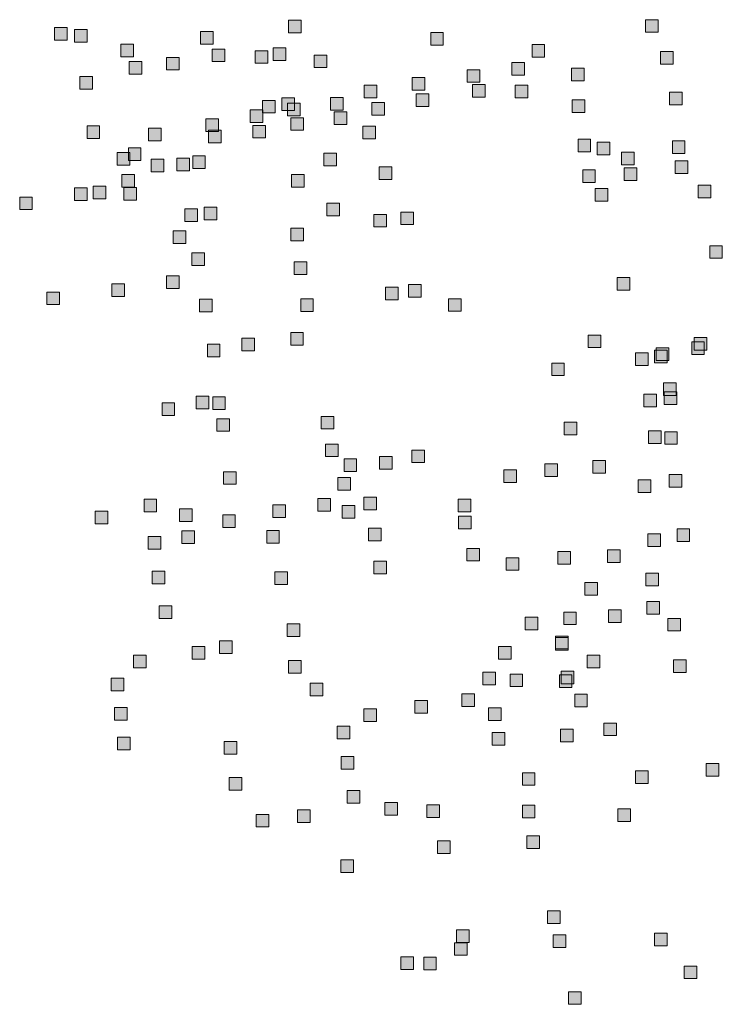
# Model space of a CAD drawing. Extents: x 97504 to 106860, y 464309 to 471560.
# Tile 39 of 53: x 103984 to 104206, y 469371 to 469683. Entities that reach past the tile are written whole.
import ezdxf

# ---------------------------------------------------------------- set-up
doc = ezdxf.new("R2010")
doc.units = 0
doc.layers.add('140 KOLKEN', color=44, linetype='Continuous', lineweight=20, true_color=0xc04000)

msp = doc.modelspace()

# ---------------------------------------------------------------- hatches: boundary and pattern name
at = {"layer": '140 KOLKEN', "true_color": 0xc04000}
for points in [[(104068.85, 469679.26), (104068.85, 469683.26), (104072.85, 469683.26), (104072.85, 469679.26)], [(104182, 469679.39), (104182, 469683.39), (104186, 469683.39), (104186, 469679.39)], [(103994.58, 469676.92), (103994.58, 469680.92), (103998.58, 469680.92), (103998.58, 469676.92)], [(104000.97, 469676.27), (104000.97, 469680.27), (104004.97, 469680.27), (104004.97, 469676.27)], [(104040.88, 469675.61), (104040.88, 469679.61), (104044.88, 469679.61), (104044.88, 469675.61)], [(104113.9, 469675.28), (104113.9, 469679.28), (104117.9, 469679.28), (104117.9, 469675.28)], [(104015.62, 469671.66), (104015.62, 469675.66), (104019.62, 469675.66), (104019.62, 469671.66)], [(104044.56, 469670.08), (104044.56, 469674.08), (104048.56, 469674.08), (104048.56, 469670.08)], [(104058.21, 469669.56), (104058.21, 469673.56), (104062.21, 469673.56), (104062.21, 469669.56)], [(104063.97, 469670.49), (104063.97, 469674.49), (104067.97, 469674.49), (104067.97, 469670.49)], [(104146.03, 469671.55), (104146.03, 469675.55), (104150.03, 469675.55), (104150.03, 469671.55)], [(104186.8, 469669.26), (104186.8, 469673.26), (104190.8, 469673.26), (104190.8, 469669.26)], [(104018.25, 469666.14), (104018.25, 469670.14), (104022.25, 469670.14), (104022.25, 469666.14)], [(104030.09, 469667.45), (104030.09, 469671.45), (104034.09, 469671.45), (104034.09, 469667.45)], [(104076.96, 469668.19), (104076.96, 469672.19), (104080.96, 469672.19), (104080.96, 469668.19)], [(104139.62, 469665.84), (104139.62, 469669.84), (104143.62, 469669.84), (104143.62, 469665.84)], [(104125.44, 469663.53), (104125.44, 469667.53), (104129.44, 469667.53), (104129.44, 469663.53)], [(104158.53, 469663.97), (104158.53, 469667.97), (104162.53, 469667.97), (104162.53, 469663.97)], [(104002.6, 469661.34), (104002.6, 469665.34), (104006.6, 469665.34), (104006.6, 469661.34)], [(104108.06, 469661.04), (104108.06, 469665.04), (104112.06, 469665.04), (104112.06, 469661.04)], [(104092.79, 469658.64), (104092.79, 469662.64), (104096.79, 469662.64), (104096.79, 469658.64)], [(104127.17, 469658.84), (104127.17, 469662.84), (104131.17, 469662.84), (104131.17, 469658.84)], [(104140.73, 469658.64), (104140.73, 469662.64), (104144.73, 469662.64), (104144.73, 469658.64)], [(104060.55, 469653.8), (104060.55, 469657.8), (104064.55, 469657.8), (104064.55, 469653.8)], [(104066.69, 469654.62), (104066.69, 469658.62), (104070.69, 469658.62), (104070.69, 469654.62)], [(104082.09, 469654.74), (104082.09, 469658.74), (104086.09, 469658.74), (104086.09, 469654.74)], [(104109.3, 469655.91), (104109.3, 469659.91), (104113.3, 469659.91), (104113.3, 469655.91)], [(104158.77, 469653.96), (104158.77, 469657.96), (104162.77, 469657.96), (104162.77, 469653.96)], [(104189.67, 469656.36), (104189.67, 469660.36), (104193.67, 469660.36), (104193.67, 469656.36)], [(104056.62, 469650.78), (104056.62, 469654.78), (104060.62, 469654.78), (104060.62, 469650.78)], [(104068.5, 469652.91), (104068.5, 469656.91), (104072.5, 469656.91), (104072.5, 469652.91)], [(104095.2, 469653.16), (104095.2, 469657.16), (104099.2, 469657.16), (104099.2, 469653.16)], [(104042.58, 469647.91), (104042.58, 469651.91), (104046.58, 469651.91), (104046.58, 469647.91)], [(104069.51, 469648.31), (104069.51, 469652.31), (104073.51, 469652.31), (104073.51, 469648.31)], [(104083.27, 469650.17), (104083.27, 469654.17), (104087.27, 469654.17), (104087.27, 469650.17)], [(104004.9, 469645.74), (104004.9, 469649.74), (104008.9, 469649.74), (104008.9, 469645.74)], [(104024.37, 469644.99), (104024.37, 469648.99), (104028.37, 469648.99), (104028.37, 469644.99)], [(104043.43, 469644.35), (104043.43, 469648.35), (104047.43, 469648.35), (104047.43, 469644.35)], [(104057.46, 469645.87), (104057.46, 469649.87), (104061.46, 469649.87), (104061.46, 469645.87)], [(104092.42, 469645.63), (104092.42, 469649.63), (104096.42, 469649.63), (104096.42, 469645.63)], [(104160.62, 469641.47), (104160.62, 469645.47), (104164.62, 469645.47), (104164.62, 469641.47)], [(104190.55, 469640.94), (104190.55, 469644.94), (104194.55, 469644.94), (104194.55, 469640.94)], [(104018.01, 469638.71), (104018.01, 469642.71), (104022.01, 469642.71), (104022.01, 469638.71)], [(104166.7, 469640.52), (104166.7, 469644.52), (104170.7, 469644.52), (104170.7, 469640.52)], [(104014.45, 469637.3), (104014.45, 469641.3), (104018.45, 469641.3), (104018.45, 469637.3)], [(104025.29, 469635.19), (104025.29, 469639.19), (104029.29, 469639.19), (104029.29, 469635.19)], [(104033.43, 469635.44), (104033.43, 469639.44), (104037.43, 469639.44), (104037.43, 469635.44)], [(104038.42, 469636.2), (104038.42, 469640.2), (104042.42, 469640.2), (104042.42, 469636.2)], [(104080.04, 469637.08), (104080.04, 469641.08), (104084.04, 469641.08), (104084.04, 469637.08)], [(104174.46, 469637.33), (104174.46, 469641.33), (104178.46, 469641.33), (104178.46, 469637.33)], [(104191.45, 469634.59), (104191.45, 469638.59), (104195.45, 469638.59), (104195.45, 469634.59)], [(104097.56, 469632.75), (104097.56, 469636.75), (104101.56, 469636.75), (104101.56, 469632.75)], [(104162.1, 469631.78), (104162.1, 469635.78), (104166.1, 469635.78), (104166.1, 469631.78)], [(104175.23, 469632.42), (104175.23, 469636.42), (104179.23, 469636.42), (104179.23, 469632.42)], [(104015.95, 469630.28), (104015.95, 469634.28), (104019.95, 469634.28), (104019.95, 469630.28)], [(104069.79, 469630.24), (104069.79, 469634.24), (104073.79, 469634.24), (104073.79, 469630.24)], [(104000.93, 469626.09), (104000.93, 469630.09), (104004.93, 469630.09), (104004.93, 469626.09)], [(104006.82, 469626.59), (104006.82, 469630.59), (104010.82, 469630.59), (104010.82, 469626.59)], [(104016.59, 469626.15), (104016.59, 469630.15), (104020.59, 469630.15), (104020.59, 469626.15)], [(104166.04, 469625.83), (104166.04, 469629.83), (104170.04, 469629.83), (104170.04, 469625.83)], [(104198.76, 469626.92), (104198.76, 469630.92), (104202.76, 469630.92), (104202.76, 469626.92)], [(103983.54, 469623.15), (103983.54, 469627.15), (103987.54, 469627.15), (103987.54, 469623.15)], [(104035.93, 469619.39), (104035.93, 469623.39), (104039.93, 469623.39), (104039.93, 469619.39)], [(104042.02, 469619.88), (104042.02, 469623.88), (104046.02, 469623.88), (104046.02, 469619.88)], [(104080.94, 469621.15), (104080.94, 469625.15), (104084.94, 469625.15), (104084.94, 469621.15)], [(104095.86, 469617.65), (104095.86, 469621.65), (104099.86, 469621.65), (104099.86, 469617.65)], [(104104.45, 469618.39), (104104.45, 469622.39), (104108.45, 469622.39), (104108.45, 469618.39)], [(104069.52, 469613.25), (104069.52, 469617.25), (104073.52, 469617.25), (104073.52, 469613.25)], [(104032.21, 469612.42), (104032.21, 469616.42), (104036.21, 469616.42), (104036.21, 469612.42)], [(104202.38, 469607.72), (104202.38, 469611.72), (104206.38, 469611.72), (104206.38, 469607.72)], [(104038.18, 469605.46), (104038.18, 469609.46), (104042.18, 469609.46), (104042.18, 469605.46)], [(104070.64, 469602.58), (104070.64, 469606.58), (104074.64, 469606.58), (104074.64, 469602.58)], [(104030.1, 469598.16), (104030.1, 469602.16), (104034.1, 469602.16), (104034.1, 469598.16)], [(104173.02, 469597.61), (104173.02, 469601.61), (104177.02, 469601.61), (104177.02, 469597.61)], [(104012.78, 469595.64), (104012.78, 469599.64), (104016.78, 469599.64), (104016.78, 469595.64)], [(104099.6, 469594.51), (104099.6, 469598.51), (104103.6, 469598.51), (104103.6, 469594.51)], [(104106.88, 469595.44), (104106.88, 469599.44), (104110.88, 469599.44), (104110.88, 469595.44)], [(103992.14, 469593.02), (103992.14, 469597.02), (103996.14, 469597.02), (103996.14, 469593.02)], [(104119.54, 469590.9), (104119.54, 469594.9), (104123.54, 469594.9), (104123.54, 469590.9)], [(104040.56, 469590.74), (104040.56, 469594.74), (104044.56, 469594.74), (104044.56, 469590.74)], [(104072.66, 469590.84), (104072.66, 469594.84), (104076.66, 469594.84), (104076.66, 469590.84)], [(104069.5, 469580.21), (104069.5, 469584.21), (104073.5, 469584.21), (104073.5, 469580.21)], [(104163.88, 469579.38), (104163.88, 469583.38), (104167.88, 469583.38), (104167.88, 469579.38)], [(104197.5, 469578.56), (104197.5, 469582.56), (104201.5, 469582.56), (104201.5, 469578.56)], [(104043.07, 469576.47), (104043.07, 469580.47), (104047.07, 469580.47), (104047.07, 469576.47)], [(104054.03, 469578.37), (104054.03, 469582.37), (104058.03, 469582.37), (104058.03, 469578.37)], [(104185.44, 469575.35), (104185.44, 469579.35), (104189.44, 469579.35), (104189.44, 469575.35)], [(104196.67, 469577.19), (104196.67, 469581.19), (104200.67, 469581.19), (104200.67, 469577.19)], [(104178.9, 469573.75), (104178.9, 469577.75), (104182.9, 469577.75), (104182.9, 469573.75)], [(104184.85, 469574.56), (104184.85, 469578.56), (104188.85, 469578.56), (104188.85, 469574.56)], [(104152.27, 469570.5), (104152.27, 469574.5), (104156.27, 469574.5), (104156.27, 469570.5)], [(104187.72, 469564.2), (104187.72, 469568.2), (104191.72, 469568.2), (104191.72, 469564.2)], [(104039.56, 469559.99), (104039.56, 469563.99), (104043.56, 469563.99), (104043.56, 469559.99)], [(104044.75, 469559.77), (104044.75, 469563.77), (104048.75, 469563.77), (104048.75, 469559.77)], [(104181.49, 469560.62), (104181.49, 469564.62), (104185.49, 469564.62), (104185.49, 469560.62)], [(104187.96, 469561.34), (104187.96, 469565.34), (104191.96, 469565.34), (104191.96, 469561.34)], [(104028.68, 469557.86), (104028.68, 469561.86), (104032.68, 469561.86), (104032.68, 469557.86)], [(104079.19, 469553.58), (104079.19, 469557.58), (104083.19, 469557.58), (104083.19, 469553.58)], [(104046.11, 469552.85), (104046.11, 469556.85), (104050.11, 469556.85), (104050.11, 469552.85)], [(104156.21, 469551.78), (104156.21, 469555.78), (104160.21, 469555.78), (104160.21, 469551.78)], [(104182.97, 469549.02), (104182.97, 469553.02), (104186.97, 469553.02), (104186.97, 469549.02)], [(104188.11, 469548.73), (104188.11, 469552.73), (104192.11, 469552.73), (104192.11, 469548.73)], [(104080.55, 469544.81), (104080.55, 469548.81), (104084.55, 469548.81), (104084.55, 469544.81)], [(104107.91, 469542.91), (104107.91, 469546.91), (104111.91, 469546.91), (104111.91, 469542.91)], [(104086.4, 469540.13), (104086.4, 469544.13), (104090.4, 469544.13), (104090.4, 469540.13)], [(104097.65, 469540.86), (104097.65, 469544.86), (104101.65, 469544.86), (104101.65, 469540.86)], [(104150.1, 469538.53), (104150.1, 469542.53), (104154.1, 469542.53), (104154.1, 469538.53)], [(104165.29, 469539.62), (104165.29, 469543.62), (104169.29, 469543.62), (104169.29, 469539.62)], [(104048.2, 469536.03), (104048.2, 469540.03), (104052.2, 469540.03), (104052.2, 469536.03)], [(104137.08, 469536.66), (104137.08, 469540.66), (104141.08, 469540.66), (104141.08, 469536.66)], [(104189.54, 469535.14), (104189.54, 469539.14), (104193.54, 469539.14), (104193.54, 469535.14)], [(104084.47, 469534.21), (104084.47, 469538.21), (104088.47, 469538.21), (104088.47, 469534.21)], [(104179.68, 469533.46), (104179.68, 469537.46), (104183.68, 469537.46), (104183.68, 469533.46)], [(104022.97, 469527.32), (104022.97, 469531.32), (104026.97, 469531.32), (104026.97, 469527.32)], [(104063.81, 469525.52), (104063.81, 469529.52), (104067.81, 469529.52), (104067.81, 469525.52)], [(104078.12, 469527.49), (104078.12, 469531.49), (104082.12, 469531.49), (104082.12, 469527.49)], [(104085.82, 469525.3), (104085.82, 469529.3), (104089.82, 469529.3), (104089.82, 469525.3)], [(104092.68, 469527.96), (104092.68, 469531.96), (104096.68, 469531.96), (104096.68, 469527.96)], [(104122.65, 469527.35), (104122.65, 469531.35), (104126.65, 469531.35), (104126.65, 469527.35)], [(104007.52, 469523.52), (104007.52, 469527.52), (104011.52, 469527.52), (104011.52, 469523.52)], [(104034.27, 469524.27), (104034.27, 469528.27), (104038.27, 469528.27), (104038.27, 469524.27)], [(104047.92, 469522.35), (104047.92, 469526.35), (104051.92, 469526.35), (104051.92, 469522.35)], [(104122.72, 469521.9), (104122.72, 469525.9), (104126.72, 469525.9), (104126.72, 469521.9)], [(104034.95, 469517.25), (104034.95, 469521.25), (104038.95, 469521.25), (104038.95, 469517.25)], [(104061.88, 469517.42), (104061.88, 469521.42), (104065.88, 469521.42), (104065.88, 469517.42)], [(104094.19, 469518.15), (104094.19, 469522.15), (104098.19, 469522.15), (104098.19, 469518.15)], [(104182.78, 469516.29), (104182.78, 469520.29), (104186.78, 469520.29), (104186.78, 469516.29)], [(104192.03, 469517.87), (104192.03, 469521.87), (104196.03, 469521.87), (104196.03, 469517.87)], [(104024.33, 469515.51), (104024.33, 469519.51), (104028.33, 469519.51), (104028.33, 469515.51)], [(104125.34, 469511.72), (104125.34, 469515.72), (104129.34, 469515.72), (104129.34, 469511.72)], [(104154.24, 469510.74), (104154.24, 469514.74), (104158.24, 469514.74), (104158.24, 469510.74)], [(104169.97, 469511.24), (104169.97, 469515.24), (104173.97, 469515.24), (104173.97, 469511.24)], [(104095.9, 469507.69), (104095.9, 469511.69), (104099.9, 469511.69), (104099.9, 469507.69)], [(104137.82, 469508.77), (104137.82, 469512.77), (104141.82, 469512.77), (104141.82, 469508.77)], [(104025.55, 469504.51), (104025.55, 469508.51), (104029.55, 469508.51), (104029.55, 469504.51)], [(104064.48, 469504.26), (104064.48, 469508.26), (104068.48, 469508.26), (104068.48, 469504.26)], [(104182.11, 469503.84), (104182.11, 469507.84), (104186.11, 469507.84), (104186.11, 469503.84)], [(104162.8, 469500.92), (104162.8, 469504.92), (104166.8, 469504.92), (104166.8, 469500.92)], [(104182.43, 469494.89), (104182.43, 469498.89), (104186.43, 469498.89), (104186.43, 469494.89)], [(104027.75, 469493.52), (104027.75, 469497.52), (104031.75, 469497.52), (104031.75, 469493.52)], [(104156.08, 469491.53), (104156.08, 469495.53), (104160.08, 469495.53), (104160.08, 469491.53)], [(104170.34, 469492.26), (104170.34, 469496.26), (104174.34, 469496.26), (104174.34, 469492.26)], [(104143.83, 469489.88), (104143.83, 469493.88), (104147.83, 469493.88), (104147.83, 469489.88)], [(104189.08, 469489.52), (104189.08, 469493.52), (104193.08, 469493.52), (104193.08, 469489.52)], [(104068.41, 469487.76), (104068.41, 469491.76), (104072.41, 469491.76), (104072.41, 469487.76)], [(104046.93, 469482.36), (104046.93, 469486.36), (104050.93, 469486.36), (104050.93, 469482.36)], [(104153.48, 469483.84), (104153.48, 469487.84), (104157.48, 469487.84), (104157.48, 469483.84)], [(104153.53, 469483.43), (104153.53, 469487.43), (104157.53, 469487.43), (104157.53, 469483.43)], [(104038.26, 469480.61), (104038.26, 469484.61), (104042.26, 469484.61), (104042.26, 469480.61)], [(104135.39, 469480.61), (104135.39, 469484.61), (104139.39, 469484.61), (104139.39, 469480.61)], [(104019.64, 469477.8), (104019.64, 469481.8), (104023.64, 469481.8), (104023.64, 469477.8)], [(104068.77, 469476.18), (104068.77, 469480.18), (104072.77, 469480.18), (104072.77, 469476.18)], [(104163.55, 469477.88), (104163.55, 469481.88), (104167.55, 469481.88), (104167.55, 469477.88)], [(104190.93, 469476.39), (104190.93, 469480.39), (104194.93, 469480.39), (104194.93, 469476.39)], [(104130.46, 469472.43), (104130.46, 469476.43), (104134.46, 469476.43), (104134.46, 469472.43)], [(104155.27, 469472.73), (104155.27, 469476.73), (104159.27, 469476.73), (104159.27, 469472.73)], [(104012.59, 469470.53), (104012.59, 469474.53), (104016.59, 469474.53), (104016.59, 469470.53)], [(104139.05, 469471.87), (104139.05, 469475.87), (104143.05, 469475.87), (104143.05, 469471.87)], [(104154.7, 469471.62), (104154.7, 469475.62), (104158.7, 469475.62), (104158.7, 469471.62)], [(104075.67, 469468.99), (104075.67, 469472.99), (104079.67, 469472.99), (104079.67, 469468.99)], [(104108.9, 469463.42), (104108.9, 469467.42), (104112.9, 469467.42), (104112.9, 469463.42)], [(104123.82, 469465.6), (104123.82, 469469.6), (104127.82, 469469.6), (104127.82, 469465.6)], [(104159.57, 469465.46), (104159.57, 469469.46), (104163.57, 469469.46), (104163.57, 469465.46)], [(104013.59, 469461.28), (104013.59, 469465.28), (104017.59, 469465.28), (104017.59, 469461.28)], [(104092.67, 469460.8), (104092.67, 469464.8), (104096.67, 469464.8), (104096.67, 469460.8)], [(104132.21, 469461.11), (104132.21, 469465.11), (104136.21, 469465.11), (104136.21, 469461.11)], [(104084.21, 469455.33), (104084.21, 469459.33), (104088.21, 469459.33), (104088.21, 469455.33)], [(104155.04, 469454.36), (104155.04, 469458.36), (104159.04, 469458.36), (104159.04, 469454.36)], [(104168.81, 469456.33), (104168.81, 469460.33), (104172.81, 469460.33), (104172.81, 469456.33)], [(104014.59, 469451.81), (104014.59, 469455.81), (104018.59, 469455.81), (104018.59, 469451.81)], [(104048.41, 469450.5), (104048.41, 469454.5), (104052.41, 469454.5), (104052.41, 469450.5)], [(104133.43, 469453.29), (104133.43, 469457.29), (104137.43, 469457.29), (104137.43, 469453.29)], [(104085.48, 469445.74), (104085.48, 469449.74), (104089.48, 469449.74), (104089.48, 469445.74)], [(104178.88, 469441.19), (104178.88, 469445.19), (104182.88, 469445.19), (104182.88, 469441.19)], [(104201.3, 469443.45), (104201.3, 469447.45), (104205.3, 469447.45), (104205.3, 469443.45)], [(104049.98, 469439), (104049.98, 469443), (104053.98, 469443), (104053.98, 469439)], [(104142.96, 469440.58), (104142.96, 469444.58), (104146.96, 469444.58), (104146.96, 469440.58)], [(104087.42, 469434.93), (104087.42, 469438.93), (104091.42, 469438.93), (104091.42, 469434.93)], [(104071.63, 469428.76), (104071.63, 469432.76), (104075.63, 469432.76), (104075.63, 469428.76)], [(104099.33, 469431.09), (104099.33, 469435.09), (104103.33, 469435.09), (104103.33, 469431.09)], [(104112.69, 469430.4), (104112.69, 469434.4), (104116.69, 469434.4), (104116.69, 469430.4)], [(104142.96, 469430.31), (104142.96, 469434.31), (104146.96, 469434.31), (104146.96, 469430.31)], [(104173.28, 469429.09), (104173.28, 469433.09), (104177.28, 469433.09), (104177.28, 469429.09)], [(104058.59, 469427.36), (104058.59, 469431.36), (104062.59, 469431.36), (104062.59, 469427.36)], [(104144.43, 469420.53), (104144.43, 469424.53), (104148.43, 469424.53), (104148.43, 469420.53)], [(104116.09, 469418.98), (104116.09, 469422.98), (104120.09, 469422.98), (104120.09, 469418.98)], [(104085.36, 469412.93), (104085.36, 469416.93), (104089.36, 469416.93), (104089.36, 469412.93)], [(104150.93, 469396.8), (104150.93, 469400.8), (104154.93, 469400.8), (104154.93, 469396.8)], [(104122.07, 469390.76), (104122.07, 469394.76), (104126.07, 469394.76), (104126.07, 469390.76)], [(104152.76, 469389.16), (104152.76, 469393.16), (104156.76, 469393.16), (104156.76, 469389.16)], [(104184.92, 469389.66), (104184.92, 469393.66), (104188.92, 469393.66), (104188.92, 469389.66)], [(104121.49, 469386.66), (104121.49, 469390.66), (104125.49, 469390.66), (104125.49, 469386.66)], [(104104.47, 469382.2), (104104.47, 469386.2), (104108.47, 469386.2), (104108.47, 469382.2)], [(104111.67, 469382.09), (104111.67, 469386.09), (104115.67, 469386.09), (104115.67, 469382.09)], [(104194.32, 469379.26), (104194.32, 469383.26), (104198.32, 469383.26), (104198.32, 469379.26)], [(104157.65, 469371.12), (104157.65, 469375.12), (104161.65, 469375.12), (104161.65, 469371.12)]]:
    msp.add_hatch(color=44, dxfattribs=at).paths.add_polyline_path(points)

# ---------------------------------------------------------------- linework, layer by layer
at = {"layer": '140 KOLKEN', "color": 11, "true_color": 0xff8080}
for points in [[(104068.85, 469679.26), (104068.85, 469683.26), (104072.85, 469683.26), (104072.85, 469679.26)], [(104182, 469679.39), (104182, 469683.39), (104186, 469683.39), (104186, 469679.39)], [(103994.58, 469676.92), (103994.58, 469680.92), (103998.58, 469680.92), (103998.58, 469676.92)], [(104000.97, 469676.27), (104000.97, 469680.27), (104004.97, 469680.27), (104004.97, 469676.27)], [(104040.88, 469675.61), (104040.88, 469679.61), (104044.88, 469679.61), (104044.88, 469675.61)], [(104113.9, 469675.28), (104113.9, 469679.28), (104117.9, 469679.28), (104117.9, 469675.28)], [(104015.62, 469671.66), (104015.62, 469675.66), (104019.62, 469675.66), (104019.62, 469671.66)], [(104044.56, 469670.08), (104044.56, 469674.08), (104048.56, 469674.08), (104048.56, 469670.08)], [(104058.21, 469669.56), (104058.21, 469673.56), (104062.21, 469673.56), (104062.21, 469669.56)], [(104063.97, 469670.49), (104063.97, 469674.49), (104067.97, 469674.49), (104067.97, 469670.49)], [(104146.03, 469671.55), (104146.03, 469675.55), (104150.03, 469675.55), (104150.03, 469671.55)], [(104186.8, 469669.26), (104186.8, 469673.26), (104190.8, 469673.26), (104190.8, 469669.26)], [(104018.25, 469666.14), (104018.25, 469670.14), (104022.25, 469670.14), (104022.25, 469666.14)], [(104030.09, 469667.45), (104030.09, 469671.45), (104034.09, 469671.45), (104034.09, 469667.45)], [(104076.96, 469668.19), (104076.96, 469672.19), (104080.96, 469672.19), (104080.96, 469668.19)], [(104139.62, 469665.84), (104139.62, 469669.84), (104143.62, 469669.84), (104143.62, 469665.84)], [(104125.44, 469663.53), (104125.44, 469667.53), (104129.44, 469667.53), (104129.44, 469663.53)], [(104158.53, 469663.97), (104158.53, 469667.97), (104162.53, 469667.97), (104162.53, 469663.97)], [(104002.6, 469661.34), (104002.6, 469665.34), (104006.6, 469665.34), (104006.6, 469661.34)], [(104108.06, 469661.04), (104108.06, 469665.04), (104112.06, 469665.04), (104112.06, 469661.04)], [(104092.79, 469658.64), (104092.79, 469662.64), (104096.79, 469662.64), (104096.79, 469658.64)], [(104127.17, 469658.84), (104127.17, 469662.84), (104131.17, 469662.84), (104131.17, 469658.84)], [(104140.73, 469658.64), (104140.73, 469662.64), (104144.73, 469662.64), (104144.73, 469658.64)], [(104060.55, 469653.8), (104060.55, 469657.8), (104064.55, 469657.8), (104064.55, 469653.8)], [(104066.69, 469654.62), (104066.69, 469658.62), (104070.69, 469658.62), (104070.69, 469654.62)], [(104082.09, 469654.74), (104082.09, 469658.74), (104086.09, 469658.74), (104086.09, 469654.74)], [(104109.3, 469655.91), (104109.3, 469659.91), (104113.3, 469659.91), (104113.3, 469655.91)], [(104158.77, 469653.96), (104158.77, 469657.96), (104162.77, 469657.96), (104162.77, 469653.96)], [(104189.67, 469656.36), (104189.67, 469660.36), (104193.67, 469660.36), (104193.67, 469656.36)], [(104056.62, 469650.78), (104056.62, 469654.78), (104060.62, 469654.78), (104060.62, 469650.78)], [(104068.5, 469652.91), (104068.5, 469656.91), (104072.5, 469656.91), (104072.5, 469652.91)], [(104095.2, 469653.16), (104095.2, 469657.16), (104099.2, 469657.16), (104099.2, 469653.16)], [(104042.58, 469647.91), (104042.58, 469651.91), (104046.58, 469651.91), (104046.58, 469647.91)], [(104069.51, 469648.31), (104069.51, 469652.31), (104073.51, 469652.31), (104073.51, 469648.31)], [(104083.27, 469650.17), (104083.27, 469654.17), (104087.27, 469654.17), (104087.27, 469650.17)], [(104004.9, 469645.74), (104004.9, 469649.74), (104008.9, 469649.74), (104008.9, 469645.74)], [(104024.37, 469644.99), (104024.37, 469648.99), (104028.37, 469648.99), (104028.37, 469644.99)], [(104043.43, 469644.35), (104043.43, 469648.35), (104047.43, 469648.35), (104047.43, 469644.35)], [(104057.46, 469645.87), (104057.46, 469649.87), (104061.46, 469649.87), (104061.46, 469645.87)], [(104092.42, 469645.63), (104092.42, 469649.63), (104096.42, 469649.63), (104096.42, 469645.63)], [(104160.62, 469641.47), (104160.62, 469645.47), (104164.62, 469645.47), (104164.62, 469641.47)], [(104190.55, 469640.94), (104190.55, 469644.94), (104194.55, 469644.94), (104194.55, 469640.94)], [(104018.01, 469638.71), (104018.01, 469642.71), (104022.01, 469642.71), (104022.01, 469638.71)], [(104166.7, 469640.52), (104166.7, 469644.52), (104170.7, 469644.52), (104170.7, 469640.52)], [(104014.45, 469637.3), (104014.45, 469641.3), (104018.45, 469641.3), (104018.45, 469637.3)], [(104025.29, 469635.19), (104025.29, 469639.19), (104029.29, 469639.19), (104029.29, 469635.19)], [(104033.43, 469635.44), (104033.43, 469639.44), (104037.43, 469639.44), (104037.43, 469635.44)], [(104038.42, 469636.2), (104038.42, 469640.2), (104042.42, 469640.2), (104042.42, 469636.2)], [(104080.04, 469637.08), (104080.04, 469641.08), (104084.04, 469641.08), (104084.04, 469637.08)], [(104174.46, 469637.33), (104174.46, 469641.33), (104178.46, 469641.33), (104178.46, 469637.33)], [(104191.45, 469634.59), (104191.45, 469638.59), (104195.45, 469638.59), (104195.45, 469634.59)], [(104097.56, 469632.75), (104097.56, 469636.75), (104101.56, 469636.75), (104101.56, 469632.75)], [(104162.1, 469631.78), (104162.1, 469635.78), (104166.1, 469635.78), (104166.1, 469631.78)], [(104175.23, 469632.42), (104175.23, 469636.42), (104179.23, 469636.42), (104179.23, 469632.42)], [(104015.95, 469630.28), (104015.95, 469634.28), (104019.95, 469634.28), (104019.95, 469630.28)], [(104069.79, 469630.24), (104069.79, 469634.24), (104073.79, 469634.24), (104073.79, 469630.24)], [(104000.93, 469626.09), (104000.93, 469630.09), (104004.93, 469630.09), (104004.93, 469626.09)], [(104006.82, 469626.59), (104006.82, 469630.59), (104010.82, 469630.59), (104010.82, 469626.59)], [(104016.59, 469626.15), (104016.59, 469630.15), (104020.59, 469630.15), (104020.59, 469626.15)], [(104166.04, 469625.83), (104166.04, 469629.83), (104170.04, 469629.83), (104170.04, 469625.83)], [(104198.76, 469626.92), (104198.76, 469630.92), (104202.76, 469630.92), (104202.76, 469626.92)], [(103983.54, 469623.15), (103983.54, 469627.15), (103987.54, 469627.15), (103987.54, 469623.15)], [(104035.93, 469619.39), (104035.93, 469623.39), (104039.93, 469623.39), (104039.93, 469619.39)], [(104042.02, 469619.88), (104042.02, 469623.88), (104046.02, 469623.88), (104046.02, 469619.88)], [(104080.94, 469621.15), (104080.94, 469625.15), (104084.94, 469625.15), (104084.94, 469621.15)], [(104095.86, 469617.65), (104095.86, 469621.65), (104099.86, 469621.65), (104099.86, 469617.65)], [(104104.45, 469618.39), (104104.45, 469622.39), (104108.45, 469622.39), (104108.45, 469618.39)], [(104069.52, 469613.25), (104069.52, 469617.25), (104073.52, 469617.25), (104073.52, 469613.25)], [(104032.21, 469612.42), (104032.21, 469616.42), (104036.21, 469616.42), (104036.21, 469612.42)], [(104202.38, 469607.72), (104202.38, 469611.72), (104206.38, 469611.72), (104206.38, 469607.72)], [(104038.18, 469605.46), (104038.18, 469609.46), (104042.18, 469609.46), (104042.18, 469605.46)], [(104070.64, 469602.58), (104070.64, 469606.58), (104074.64, 469606.58), (104074.64, 469602.58)], [(104030.1, 469598.16), (104030.1, 469602.16), (104034.1, 469602.16), (104034.1, 469598.16)], [(104173.02, 469597.61), (104173.02, 469601.61), (104177.02, 469601.61), (104177.02, 469597.61)], [(104012.78, 469595.64), (104012.78, 469599.64), (104016.78, 469599.64), (104016.78, 469595.64)], [(104099.6, 469594.51), (104099.6, 469598.51), (104103.6, 469598.51), (104103.6, 469594.51)], [(104106.88, 469595.44), (104106.88, 469599.44), (104110.88, 469599.44), (104110.88, 469595.44)], [(103992.14, 469593.02), (103992.14, 469597.02), (103996.14, 469597.02), (103996.14, 469593.02)], [(104119.54, 469590.9), (104119.54, 469594.9), (104123.54, 469594.9), (104123.54, 469590.9)], [(104040.56, 469590.74), (104040.56, 469594.74), (104044.56, 469594.74), (104044.56, 469590.74)], [(104072.66, 469590.84), (104072.66, 469594.84), (104076.66, 469594.84), (104076.66, 469590.84)], [(104069.5, 469580.21), (104069.5, 469584.21), (104073.5, 469584.21), (104073.5, 469580.21)], [(104163.88, 469579.38), (104163.88, 469583.38), (104167.88, 469583.38), (104167.88, 469579.38)], [(104197.5, 469578.56), (104197.5, 469582.56), (104201.5, 469582.56), (104201.5, 469578.56)], [(104043.07, 469576.47), (104043.07, 469580.47), (104047.07, 469580.47), (104047.07, 469576.47)], [(104054.03, 469578.37), (104054.03, 469582.37), (104058.03, 469582.37), (104058.03, 469578.37)], [(104185.44, 469575.35), (104185.44, 469579.35), (104189.44, 469579.35), (104189.44, 469575.35)], [(104196.67, 469577.19), (104196.67, 469581.19), (104200.67, 469581.19), (104200.67, 469577.19)], [(104178.9, 469573.75), (104178.9, 469577.75), (104182.9, 469577.75), (104182.9, 469573.75)], [(104184.85, 469574.56), (104184.85, 469578.56), (104188.85, 469578.56), (104188.85, 469574.56)], [(104152.27, 469570.5), (104152.27, 469574.5), (104156.27, 469574.5), (104156.27, 469570.5)], [(104187.72, 469564.2), (104187.72, 469568.2), (104191.72, 469568.2), (104191.72, 469564.2)], [(104039.56, 469559.99), (104039.56, 469563.99), (104043.56, 469563.99), (104043.56, 469559.99)], [(104044.75, 469559.77), (104044.75, 469563.77), (104048.75, 469563.77), (104048.75, 469559.77)], [(104181.49, 469560.62), (104181.49, 469564.62), (104185.49, 469564.62), (104185.49, 469560.62)], [(104187.96, 469561.34), (104187.96, 469565.34), (104191.96, 469565.34), (104191.96, 469561.34)], [(104028.68, 469557.86), (104028.68, 469561.86), (104032.68, 469561.86), (104032.68, 469557.86)], [(104079.19, 469553.58), (104079.19, 469557.58), (104083.19, 469557.58), (104083.19, 469553.58)], [(104046.11, 469552.85), (104046.11, 469556.85), (104050.11, 469556.85), (104050.11, 469552.85)], [(104156.21, 469551.78), (104156.21, 469555.78), (104160.21, 469555.78), (104160.21, 469551.78)], [(104182.97, 469549.02), (104182.97, 469553.02), (104186.97, 469553.02), (104186.97, 469549.02)], [(104188.11, 469548.73), (104188.11, 469552.73), (104192.11, 469552.73), (104192.11, 469548.73)], [(104080.55, 469544.81), (104080.55, 469548.81), (104084.55, 469548.81), (104084.55, 469544.81)], [(104107.91, 469542.91), (104107.91, 469546.91), (104111.91, 469546.91), (104111.91, 469542.91)], [(104086.4, 469540.13), (104086.4, 469544.13), (104090.4, 469544.13), (104090.4, 469540.13)], [(104097.65, 469540.86), (104097.65, 469544.86), (104101.65, 469544.86), (104101.65, 469540.86)], [(104150.1, 469538.53), (104150.1, 469542.53), (104154.1, 469542.53), (104154.1, 469538.53)], [(104165.29, 469539.62), (104165.29, 469543.62), (104169.29, 469543.62), (104169.29, 469539.62)], [(104048.2, 469536.03), (104048.2, 469540.03), (104052.2, 469540.03), (104052.2, 469536.03)], [(104137.08, 469536.66), (104137.08, 469540.66), (104141.08, 469540.66), (104141.08, 469536.66)], [(104189.54, 469535.14), (104189.54, 469539.14), (104193.54, 469539.14), (104193.54, 469535.14)], [(104084.47, 469534.21), (104084.47, 469538.21), (104088.47, 469538.21), (104088.47, 469534.21)], [(104179.68, 469533.46), (104179.68, 469537.46), (104183.68, 469537.46), (104183.68, 469533.46)], [(104022.97, 469527.32), (104022.97, 469531.32), (104026.97, 469531.32), (104026.97, 469527.32)], [(104063.81, 469525.52), (104063.81, 469529.52), (104067.81, 469529.52), (104067.81, 469525.52)], [(104078.12, 469527.49), (104078.12, 469531.49), (104082.12, 469531.49), (104082.12, 469527.49)], [(104085.82, 469525.3), (104085.82, 469529.3), (104089.82, 469529.3), (104089.82, 469525.3)], [(104092.68, 469527.96), (104092.68, 469531.96), (104096.68, 469531.96), (104096.68, 469527.96)], [(104122.65, 469527.35), (104122.65, 469531.35), (104126.65, 469531.35), (104126.65, 469527.35)], [(104007.52, 469523.52), (104007.52, 469527.52), (104011.52, 469527.52), (104011.52, 469523.52)], [(104034.27, 469524.27), (104034.27, 469528.27), (104038.27, 469528.27), (104038.27, 469524.27)], [(104047.92, 469522.35), (104047.92, 469526.35), (104051.92, 469526.35), (104051.92, 469522.35)], [(104122.72, 469521.9), (104122.72, 469525.9), (104126.72, 469525.9), (104126.72, 469521.9)], [(104034.95, 469517.25), (104034.95, 469521.25), (104038.95, 469521.25), (104038.95, 469517.25)], [(104061.88, 469517.42), (104061.88, 469521.42), (104065.88, 469521.42), (104065.88, 469517.42)], [(104094.19, 469518.15), (104094.19, 469522.15), (104098.19, 469522.15), (104098.19, 469518.15)], [(104182.78, 469516.29), (104182.78, 469520.29), (104186.78, 469520.29), (104186.78, 469516.29)], [(104192.03, 469517.87), (104192.03, 469521.87), (104196.03, 469521.87), (104196.03, 469517.87)], [(104024.33, 469515.51), (104024.33, 469519.51), (104028.33, 469519.51), (104028.33, 469515.51)], [(104125.34, 469511.72), (104125.34, 469515.72), (104129.34, 469515.72), (104129.34, 469511.72)], [(104154.24, 469510.74), (104154.24, 469514.74), (104158.24, 469514.74), (104158.24, 469510.74)], [(104169.97, 469511.24), (104169.97, 469515.24), (104173.97, 469515.24), (104173.97, 469511.24)], [(104095.9, 469507.69), (104095.9, 469511.69), (104099.9, 469511.69), (104099.9, 469507.69)], [(104137.82, 469508.77), (104137.82, 469512.77), (104141.82, 469512.77), (104141.82, 469508.77)], [(104025.55, 469504.51), (104025.55, 469508.51), (104029.55, 469508.51), (104029.55, 469504.51)], [(104064.48, 469504.26), (104064.48, 469508.26), (104068.48, 469508.26), (104068.48, 469504.26)], [(104182.11, 469503.84), (104182.11, 469507.84), (104186.11, 469507.84), (104186.11, 469503.84)], [(104162.8, 469500.92), (104162.8, 469504.92), (104166.8, 469504.92), (104166.8, 469500.92)], [(104182.43, 469494.89), (104182.43, 469498.89), (104186.43, 469498.89), (104186.43, 469494.89)], [(104027.75, 469493.52), (104027.75, 469497.52), (104031.75, 469497.52), (104031.75, 469493.52)], [(104156.08, 469491.53), (104156.08, 469495.53), (104160.08, 469495.53), (104160.08, 469491.53)], [(104170.34, 469492.26), (104170.34, 469496.26), (104174.34, 469496.26), (104174.34, 469492.26)], [(104143.83, 469489.88), (104143.83, 469493.88), (104147.83, 469493.88), (104147.83, 469489.88)], [(104189.08, 469489.52), (104189.08, 469493.52), (104193.08, 469493.52), (104193.08, 469489.52)], [(104068.41, 469487.76), (104068.41, 469491.76), (104072.41, 469491.76), (104072.41, 469487.76)], [(104046.93, 469482.36), (104046.93, 469486.36), (104050.93, 469486.36), (104050.93, 469482.36)], [(104153.48, 469483.84), (104153.48, 469487.84), (104157.48, 469487.84), (104157.48, 469483.84)], [(104153.53, 469483.43), (104153.53, 469487.43), (104157.53, 469487.43), (104157.53, 469483.43)], [(104038.26, 469480.61), (104038.26, 469484.61), (104042.26, 469484.61), (104042.26, 469480.61)], [(104135.39, 469480.61), (104135.39, 469484.61), (104139.39, 469484.61), (104139.39, 469480.61)], [(104019.64, 469477.8), (104019.64, 469481.8), (104023.64, 469481.8), (104023.64, 469477.8)], [(104068.77, 469476.18), (104068.77, 469480.18), (104072.77, 469480.18), (104072.77, 469476.18)], [(104163.55, 469477.88), (104163.55, 469481.88), (104167.55, 469481.88), (104167.55, 469477.88)], [(104190.93, 469476.39), (104190.93, 469480.39), (104194.93, 469480.39), (104194.93, 469476.39)], [(104130.46, 469472.43), (104130.46, 469476.43), (104134.46, 469476.43), (104134.46, 469472.43)], [(104155.27, 469472.73), (104155.27, 469476.73), (104159.27, 469476.73), (104159.27, 469472.73)], [(104012.59, 469470.53), (104012.59, 469474.53), (104016.59, 469474.53), (104016.59, 469470.53)], [(104139.05, 469471.87), (104139.05, 469475.87), (104143.05, 469475.87), (104143.05, 469471.87)], [(104154.7, 469471.62), (104154.7, 469475.62), (104158.7, 469475.62), (104158.7, 469471.62)], [(104075.67, 469468.99), (104075.67, 469472.99), (104079.67, 469472.99), (104079.67, 469468.99)], [(104108.9, 469463.42), (104108.9, 469467.42), (104112.9, 469467.42), (104112.9, 469463.42)], [(104123.82, 469465.6), (104123.82, 469469.6), (104127.82, 469469.6), (104127.82, 469465.6)], [(104159.57, 469465.46), (104159.57, 469469.46), (104163.57, 469469.46), (104163.57, 469465.46)], [(104013.59, 469461.28), (104013.59, 469465.28), (104017.59, 469465.28), (104017.59, 469461.28)], [(104092.67, 469460.8), (104092.67, 469464.8), (104096.67, 469464.8), (104096.67, 469460.8)], [(104132.21, 469461.11), (104132.21, 469465.11), (104136.21, 469465.11), (104136.21, 469461.11)], [(104084.21, 469455.33), (104084.21, 469459.33), (104088.21, 469459.33), (104088.21, 469455.33)], [(104155.04, 469454.36), (104155.04, 469458.36), (104159.04, 469458.36), (104159.04, 469454.36)], [(104168.81, 469456.33), (104168.81, 469460.33), (104172.81, 469460.33), (104172.81, 469456.33)], [(104014.59, 469451.81), (104014.59, 469455.81), (104018.59, 469455.81), (104018.59, 469451.81)], [(104048.41, 469450.5), (104048.41, 469454.5), (104052.41, 469454.5), (104052.41, 469450.5)], [(104133.43, 469453.29), (104133.43, 469457.29), (104137.43, 469457.29), (104137.43, 469453.29)], [(104085.48, 469445.74), (104085.48, 469449.74), (104089.48, 469449.74), (104089.48, 469445.74)], [(104178.88, 469441.19), (104178.88, 469445.19), (104182.88, 469445.19), (104182.88, 469441.19)], [(104201.3, 469443.45), (104201.3, 469447.45), (104205.3, 469447.45), (104205.3, 469443.45)], [(104049.98, 469439), (104049.98, 469443), (104053.98, 469443), (104053.98, 469439)], [(104142.96, 469440.58), (104142.96, 469444.58), (104146.96, 469444.58), (104146.96, 469440.58)], [(104087.42, 469434.93), (104087.42, 469438.93), (104091.42, 469438.93), (104091.42, 469434.93)], [(104071.63, 469428.76), (104071.63, 469432.76), (104075.63, 469432.76), (104075.63, 469428.76)], [(104099.33, 469431.09), (104099.33, 469435.09), (104103.33, 469435.09), (104103.33, 469431.09)], [(104112.69, 469430.4), (104112.69, 469434.4), (104116.69, 469434.4), (104116.69, 469430.4)], [(104142.96, 469430.31), (104142.96, 469434.31), (104146.96, 469434.31), (104146.96, 469430.31)], [(104173.28, 469429.09), (104173.28, 469433.09), (104177.28, 469433.09), (104177.28, 469429.09)], [(104058.59, 469427.36), (104058.59, 469431.36), (104062.59, 469431.36), (104062.59, 469427.36)], [(104144.43, 469420.53), (104144.43, 469424.53), (104148.43, 469424.53), (104148.43, 469420.53)], [(104116.09, 469418.98), (104116.09, 469422.98), (104120.09, 469422.98), (104120.09, 469418.98)], [(104085.36, 469412.93), (104085.36, 469416.93), (104089.36, 469416.93), (104089.36, 469412.93)], [(104150.93, 469396.8), (104150.93, 469400.8), (104154.93, 469400.8), (104154.93, 469396.8)], [(104122.07, 469390.76), (104122.07, 469394.76), (104126.07, 469394.76), (104126.07, 469390.76)], [(104152.76, 469389.16), (104152.76, 469393.16), (104156.76, 469393.16), (104156.76, 469389.16)], [(104184.92, 469389.66), (104184.92, 469393.66), (104188.92, 469393.66), (104188.92, 469389.66)], [(104121.49, 469386.66), (104121.49, 469390.66), (104125.49, 469390.66), (104125.49, 469386.66)], [(104104.47, 469382.2), (104104.47, 469386.2), (104108.47, 469386.2), (104108.47, 469382.2)], [(104111.67, 469382.09), (104111.67, 469386.09), (104115.67, 469386.09), (104115.67, 469382.09)], [(104194.32, 469379.26), (104194.32, 469383.26), (104198.32, 469383.26), (104198.32, 469379.26)], [(104157.65, 469371.12), (104157.65, 469375.12), (104161.65, 469375.12), (104161.65, 469371.12)]]:
    msp.add_lwpolyline(points, close=True, dxfattribs=at)

doc.saveas('drawing.dxf')
